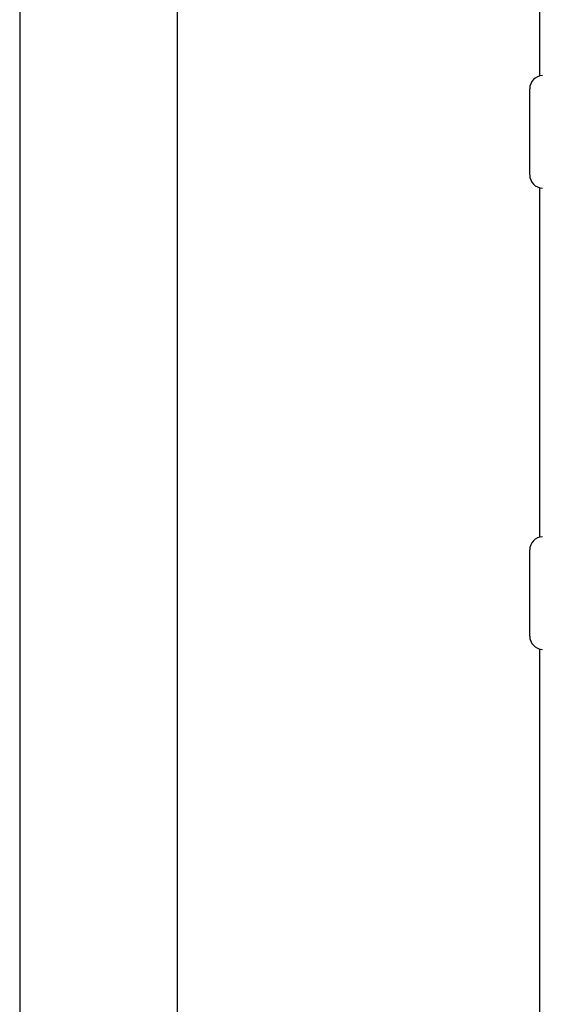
# Model space of a CAD drawing. Header units: inches. Extents: x 3 to 112, y 6 to 61.
# Tile 38 of 140: x 21.61 to 22.404, y 16.645 to 18.139. Entities that reach past the tile are written whole.
import ezdxf

# ---------------------------------------------------------------- set-up
doc = ezdxf.new("R2010")
doc.units = ezdxf.units.IN
doc.header["$MEASUREMENT"] = 0
doc.layers.add('Visible Edges(ANSI)', color=7, linetype='Continuous', lineweight=25)

msp = doc.modelspace()

# ---------------------------------------------------------------- linework, layer by layer
at = {"layer": 'Visible Edges(ANSI)'}
for p, q in [((22.3999, 18.0536), (22.3999, 38.4867)), ((21.6101, 20.1689), (21.6101, 16.3097)), ((21.8493, 20.0829), (21.8493, 16.3957)), ((22.3846, 17.9032), (22.3846, 18.0341)), ((22.3999, 17.3536), (22.3999, 17.8837)), ((22.3846, 17.2032), (22.3846, 17.3341)), ((22.3999, 14.1871), (22.3999, 17.1837))]:
    msp.add_line(p, q, dxfattribs=at)
for centre, start, end in [((22.4046, 18.0341), 92.5, 180), ((22.4046, 17.9032), 180, 267.5), ((22.4046, 17.3341), 92.5, 180), ((22.4046, 17.2032), 180, 267.5)]:
    msp.add_arc(centre, 0.02, start, end, dxfattribs=at)

doc.saveas('drawing.dxf')
